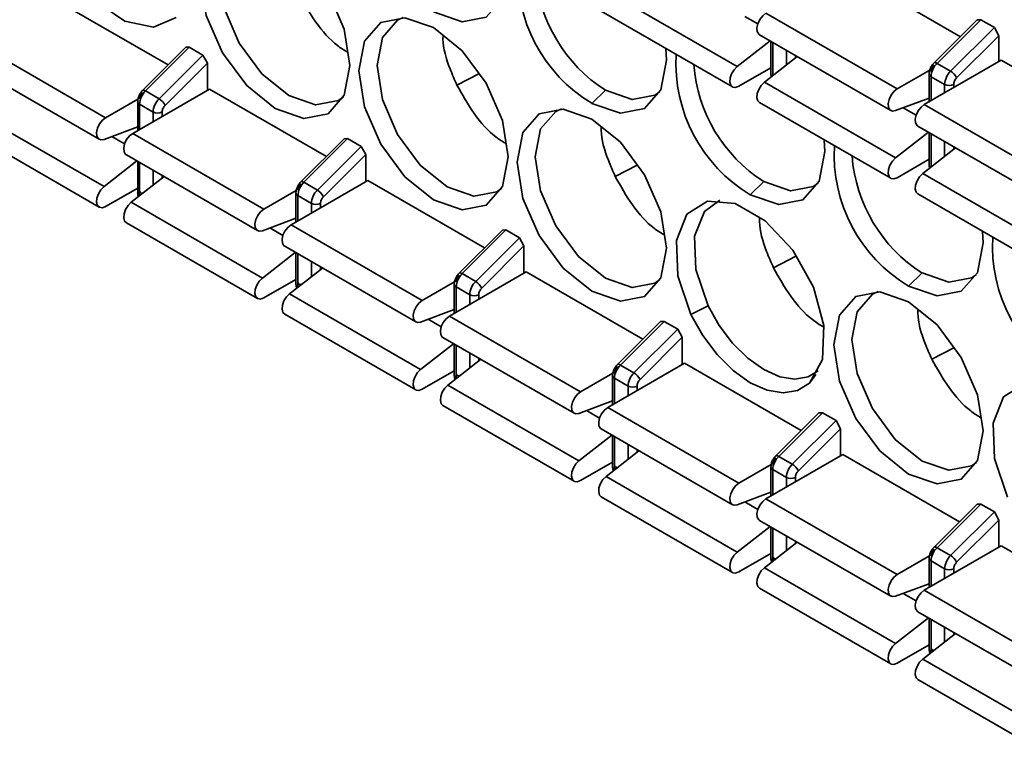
# Model space of a CAD drawing. Header units: millimetres. Extents: x 0 to 420, y 0 to 297.
# Tile 80 of 126: x 315.27 to 318.35, y 123.74 to 126.04. Entities that reach past the tile are written whole.
import ezdxf

# ---------------------------------------------------------------- set-up
doc = ezdxf.new("R2010")
doc.units = ezdxf.units.MM

msp = doc.modelspace()

# ---------------------------------------------------------------- linework, layer by layer
at = {"color": 7, "linetype": 'Continuous', "lineweight": 35}
for p, q in [((317.8479, 126.2035), (318.2153, 125.9914)), ((317.5177, 125.898), (317.1076, 126.1348)), ((315.3731, 126.1135), (315.7379, 125.9029)), ((317.0926, 126.0709), (317.5027, 125.8341)), ((317.6075, 126.0647), (318.0177, 125.828)), ((318.2681, 126.0441), (318.133, 125.9094)), ((318.2793, 126.0444), (318.1423, 125.9078)), ((318.2681, 126.0441), (318.2793, 126.0444)), ((318.2793, 126.0444), (318.3217, 126.0199)), ((318.3217, 126.0199), (318.1848, 125.8833)), ((318.3217, 126.0199), (318.3359, 125.9944)), ((317.5875, 125.9974), (317.9977, 125.7607)), ((318.2037, 125.8626), (318.3359, 125.9944)), ((318.3359, 125.9944), (318.3359, 125.9137)), ((315.1327, 125.9747), (315.5428, 125.7379)), ((315.7933, 125.9581), (315.6582, 125.8233)), ((315.8044, 125.9583), (315.6675, 125.8217)), ((315.7933, 125.9581), (315.8044, 125.9583)), ((315.8044, 125.9583), (315.8468, 125.9339)), ((317.5177, 125.898), (317.6204, 125.9784)), ((317.6229, 125.977), (317.6229, 125.8753)), ((315.8468, 125.9339), (315.7099, 125.7972)), ((315.8468, 125.9339), (315.861, 125.9083)), ((317.6026, 125.8491), (317.7053, 125.9294)), ((318.3429, 125.9178), (318.1025, 125.779)), ((318.3429, 125.9178), (318.7103, 125.7057)), ((315.1127, 125.9074), (315.5228, 125.6706)), ((315.7289, 125.7765), (315.861, 125.9083)), ((315.861, 125.9083), (315.861, 125.8236)), ((317.6229, 125.8939), (317.5227, 125.8361)), ((318.0177, 125.828), (318.1202, 125.8871)), ((318.1423, 125.9078), (318.1848, 125.8833)), ((316.7098, 125.8756), (316.6414, 125.84)), ((318.1179, 125.8745), (318.1179, 125.7878)), ((318.1237, 125.8663), (318.1661, 125.8418)), ((315.868, 125.8277), (315.6276, 125.6889)), ((315.868, 125.8277), (316.2329, 125.6171)), ((317.6026, 125.8491), (318.0127, 125.6123)), ((315.6439, 125.7963), (315.5428, 125.7379)), ((315.6675, 125.8217), (315.7099, 125.7972)), ((317.1055, 125.8237), (317.0631, 125.7829)), ((318.1179, 125.7994), (318.0127, 125.7603)), ((315.643, 125.7885), (315.643, 125.6978)), ((315.6488, 125.7803), (315.6913, 125.7558)), ((317.5875, 125.7851), (317.9977, 125.5484)), ((318.1025, 125.779), (318.5126, 125.5422)), ((315.5378, 125.5223), (315.1277, 125.759)), ((315.5378, 125.6702), (315.643, 125.7094)), ((318.0825, 125.7117), (318.4926, 125.4749)), ((315.1127, 125.6951), (315.5228, 125.4583)), ((315.6276, 125.6889), (316.0378, 125.4522)), ((316.2882, 125.6724), (316.1531, 125.5376)), ((316.2994, 125.6726), (316.1624, 125.536)), ((316.2882, 125.6724), (316.2994, 125.6726)), ((316.2994, 125.6726), (316.3418, 125.6481)), ((318.0127, 125.6123), (318.1154, 125.6927)), ((318.1179, 125.6913), (318.1179, 125.5896)), ((316.3418, 125.6481), (316.2049, 125.5115)), ((316.3418, 125.6481), (316.356, 125.6226)), ((318.0976, 125.5633), (318.2003, 125.6437)), ((315.6076, 125.6216), (316.0178, 125.3849)), ((316.2238, 125.4908), (316.356, 125.6226)), ((316.356, 125.6226), (316.356, 125.5379)), ((315.6405, 125.6026), (315.5378, 125.5223)), ((315.643, 125.6012), (315.643, 125.5036)), ((317.2048, 125.5899), (317.1363, 125.5543)), ((318.1179, 125.6082), (318.0177, 125.5503)), ((315.7254, 125.5536), (315.6227, 125.4733)), ((318.5077, 125.3266), (318.0976, 125.5633)), ((315.5428, 125.4603), (315.643, 125.5181)), ((315.6418, 125.5174), (315.643, 125.5167)), ((316.363, 125.542), (316.1226, 125.4032)), ((316.1624, 125.536), (316.2049, 125.5115)), ((316.363, 125.542), (316.7278, 125.3314)), ((317.6005, 125.538), (317.558, 125.4972)), ((316.1389, 125.5106), (316.0378, 125.4522)), ((316.138, 125.5027), (316.138, 125.412)), ((316.1438, 125.4945), (316.1862, 125.4701)), ((318.0825, 125.4994), (318.4926, 125.2626)), ((316.0328, 125.2365), (315.6227, 125.4733)), ((315.6076, 125.4093), (316.0178, 125.1726)), ((316.0328, 125.3845), (316.138, 125.4236)), ((316.1226, 125.4032), (316.5327, 125.1664)), ((316.7832, 125.3866), (316.6481, 125.2518)), ((316.7944, 125.3869), (316.6574, 125.2502)), ((316.7832, 125.3866), (316.7944, 125.3869)), ((316.7944, 125.3869), (316.8368, 125.3624)), ((316.1026, 125.3359), (316.5127, 125.0991)), ((316.8368, 125.3624), (316.6998, 125.2257)), ((316.7188, 125.205), (316.8509, 125.3368)), ((316.8368, 125.3624), (316.8509, 125.3368)), ((316.8509, 125.3368), (316.8509, 125.2521)), ((316.1355, 125.3169), (316.0328, 125.2365)), ((316.138, 125.3155), (316.138, 125.2178)), ((317.7008, 125.3047), (317.6313, 125.2685)), ((316.2204, 125.2679), (316.1177, 125.1875)), ((316.858, 125.2562), (316.6176, 125.1174)), ((316.6574, 125.2502), (316.6998, 125.2257)), ((316.858, 125.2562), (317.2228, 125.0456)), ((318.053, 125.2114), (318.0954, 125.2523)), ((316.0378, 125.1745), (316.138, 125.2324)), ((316.1367, 125.2317), (316.138, 125.231)), ((316.6339, 125.2248), (316.5327, 125.1664)), ((316.6329, 125.217), (316.6329, 125.1263)), ((316.6388, 125.2088), (316.6812, 125.1843)), ((316.5278, 124.9508), (316.1177, 125.1875)), ((317.4263, 125.1501), (317.3726, 125.1222)), ((316.1026, 125.1236), (316.5127, 124.8868)), ((316.5278, 125.0987), (316.6329, 125.1379)), ((316.6176, 125.1174), (317.0277, 124.8807)), ((317.2782, 125.1009), (317.1431, 124.9661)), ((317.2893, 125.1011), (317.1524, 124.9645)), ((317.2782, 125.1009), (317.2893, 125.1011)), ((317.2893, 125.1011), (317.3318, 125.0766)), ((317.3318, 125.0766), (317.1948, 124.94)), ((317.3318, 125.0766), (317.3459, 125.0511)), ((316.6305, 125.0311), (316.5278, 124.9508)), ((316.5976, 125.0501), (317.0077, 124.8134)), ((316.6329, 125.0297), (316.6329, 124.9321)), ((317.2138, 124.9193), (317.3459, 125.0511)), ((317.3459, 125.0511), (317.3459, 124.9664)), ((318.1947, 125.0184), (318.1263, 124.9828)), ((316.7153, 124.9822), (316.6126, 124.9018)), ((317.353, 124.9705), (317.1126, 124.8317)), ((317.1524, 124.9645), (317.1948, 124.94)), ((317.353, 124.9705), (317.7178, 124.7599)), ((316.6329, 124.9467), (316.5327, 124.8888)), ((316.6317, 124.9459), (316.6329, 124.9452)), ((317.0277, 124.8807), (317.1288, 124.9391)), ((317.0228, 124.665), (316.6126, 124.9018)), ((317.1279, 124.9312), (317.1279, 124.8406)), ((317.1338, 124.9231), (317.1762, 124.8986)), ((317.0228, 124.813), (317.1279, 124.8521)), ((316.5976, 124.8378), (317.0077, 124.6011)), ((317.1126, 124.8317), (317.5227, 124.5949)), ((317.7732, 124.8151), (317.6381, 124.6804)), ((317.7843, 124.8154), (317.6474, 124.6788)), ((317.7732, 124.8151), (317.7843, 124.8154)), ((317.7843, 124.8154), (317.8267, 124.7909)), ((317.8267, 124.7909), (317.6898, 124.6543)), ((317.8267, 124.7909), (317.8409, 124.7653)), ((317.0926, 124.7644), (317.5027, 124.5276)), ((317.7088, 124.6335), (317.8409, 124.7653)), ((317.8409, 124.7653), (317.8409, 124.6807)), ((317.1255, 124.7454), (317.0228, 124.665)), ((317.1279, 124.744), (317.1279, 124.6463)), ((317.2103, 124.6964), (317.1076, 124.616)), ((317.1279, 124.6609), (317.0277, 124.6031)), ((317.1267, 124.6602), (317.1279, 124.6595)), ((317.8479, 124.6847), (317.6075, 124.546)), ((317.6474, 124.6788), (317.6898, 124.6543)), ((317.8479, 124.6847), (318.2128, 124.4741)), ((317.6238, 124.6533), (317.5227, 124.5949)), ((317.6229, 124.6455), (317.6229, 124.5548)), ((317.6287, 124.6373), (317.6712, 124.6128)), ((317.5177, 124.3793), (317.1076, 124.616)), ((317.5177, 124.5273), (317.6229, 124.5664)), ((317.0926, 124.5521), (317.5027, 124.3153)), ((317.6075, 124.546), (318.0177, 124.3092)), ((318.2681, 124.5294), (318.133, 124.3946)), ((318.2793, 124.5296), (318.1423, 124.393)), ((318.3217, 124.5051), (318.1848, 124.3685)), ((318.2681, 124.5294), (318.2793, 124.5296)), ((318.2793, 124.5296), (318.3217, 124.5051)), ((318.3217, 124.5051), (318.3359, 124.4796)), ((317.5875, 124.4787), (317.9977, 124.2419)), ((318.2037, 124.3478), (318.3359, 124.4796)), ((318.3359, 124.4796), (318.3359, 124.3949)), ((317.6204, 124.4597), (317.5177, 124.3793)), ((317.6229, 124.4582), (317.6229, 124.3606)), ((317.7053, 124.4107), (317.6026, 124.3303)), ((318.3429, 124.399), (318.1025, 124.2602)), ((318.1423, 124.393), (318.1848, 124.3685)), ((318.3429, 124.399), (318.7077, 124.1884)), ((317.5227, 124.3173), (317.6229, 124.3752)), ((317.6217, 124.3745), (317.6229, 124.3737)), ((318.0177, 124.3092), (318.1188, 124.3676)), ((318.1179, 124.3597), (318.1179, 124.2691)), ((318.1237, 124.3516), (318.1661, 124.3271)), ((318.0127, 124.0935), (317.6026, 124.3303)), ((317.5875, 124.2664), (317.9977, 124.0296)), ((318.0127, 124.2415), (318.1179, 124.2806)), ((318.1025, 124.2602), (318.5126, 124.0235)), ((318.0825, 124.1929), (318.4926, 123.9562)), ((318.1154, 124.1739), (318.0127, 124.0935)), ((318.1179, 124.1725), (318.1179, 124.0748)), ((318.2003, 124.1249), (318.0976, 124.0446)), ((318.1179, 124.0894), (318.0177, 124.0316)), ((318.1166, 124.0887), (318.1179, 124.088)), ((318.5077, 123.8078), (318.0976, 124.0446)), ((318.0825, 123.9806), (318.4926, 123.7439))]:
    msp.add_line(p, q, dxfattribs=at)
at = {"color": 8, "linetype": 'Continuous', "lineweight": 35}
for p, q in [((317.5821, 126.0316), (317.5416, 126.0549)), ((317.6287, 125.8695), (317.6287, 125.9736)), ((317.6712, 125.9491), (317.6712, 125.9027)), ((317.6995, 125.9249), (317.6995, 125.9328)), ((318.1237, 125.7912), (318.1237, 125.8663)), ((318.1661, 125.8418), (318.1661, 125.8157)), ((318.1944, 125.832), (318.1944, 125.8418)), ((315.6488, 125.7012), (315.6488, 125.7803)), ((318.077, 125.7458), (318.0366, 125.7692)), ((315.6913, 125.7558), (315.6913, 125.7257)), ((315.7196, 125.742), (315.7196, 125.7558)), ((315.6022, 125.6558), (315.5617, 125.6791)), ((318.1237, 125.5838), (318.1237, 125.6879)), ((318.1661, 125.6634), (318.1661, 125.617)), ((318.1944, 125.6391), (318.1944, 125.6471)), ((315.6488, 125.4954), (315.6488, 125.5978)), ((315.6913, 125.5733), (315.6913, 125.5269)), ((315.7196, 125.5491), (315.7196, 125.557)), ((315.6501, 125.4947), (315.6488, 125.4954)), ((315.6489, 125.4938), (315.6488, 125.4954)), ((316.1438, 125.4154), (316.1438, 125.4945)), ((316.1862, 125.4701), (316.1862, 125.4399)), ((316.2145, 125.4563), (316.2145, 125.4701)), ((316.0971, 125.37), (316.0567, 125.3934)), ((316.1438, 125.2097), (316.1438, 125.3121)), ((316.1862, 125.2876), (316.1862, 125.2412)), ((316.2145, 125.2633), (316.2145, 125.2713)), ((316.145, 125.209), (316.1438, 125.2097)), ((316.1439, 125.208), (316.1438, 125.2097)), ((316.6388, 125.1297), (316.6388, 125.2088)), ((316.6812, 125.1843), (316.6812, 125.1542)), ((316.7095, 125.1705), (316.7095, 125.1843)), ((316.5921, 125.0843), (316.5517, 125.1076)), ((316.6388, 124.9239), (316.6388, 125.0263)), ((316.6812, 125.0019), (316.6812, 124.9555)), ((316.7095, 124.9776), (316.7095, 124.9855)), ((317.7639, 124.9349), (317.7435, 124.9081)), ((316.64, 124.9232), (316.6388, 124.9239)), ((316.6388, 124.9223), (316.6388, 124.9239)), ((317.1338, 124.8439), (317.1338, 124.9231)), ((317.1762, 124.8986), (317.1762, 124.8684)), ((317.2045, 124.8848), (317.2045, 124.8986)), ((317.0871, 124.7985), (317.0466, 124.8219)), ((317.1338, 124.6382), (317.1338, 124.7406)), ((317.1762, 124.7161), (317.1762, 124.6697)), ((317.2045, 124.6918), (317.2045, 124.6998)), ((317.135, 124.6375), (317.1338, 124.6382)), ((317.1338, 124.6365), (317.1338, 124.6382)), ((317.6287, 124.5582), (317.6287, 124.6373)), ((317.6712, 124.6128), (317.6712, 124.5827)), ((317.6995, 124.599), (317.6995, 124.6128)), ((317.5821, 124.5128), (317.5416, 124.5362)), ((317.6287, 124.3524), (317.6287, 124.4549)), ((317.6712, 124.4304), (317.6712, 124.384)), ((317.6995, 124.4061), (317.6995, 124.414)), ((317.63, 124.3517), (317.6287, 124.3524)), ((317.6288, 124.3508), (317.6287, 124.3524)), ((318.1237, 124.2725), (318.1237, 124.3516)), ((318.1661, 124.3271), (318.1661, 124.297)), ((318.1944, 124.3133), (318.1944, 124.3271)), ((318.077, 124.2271), (318.0366, 124.2504)), ((318.1237, 124.0667), (318.1237, 124.1691)), ((318.1661, 124.1446), (318.1661, 124.0982)), ((318.1944, 124.1204), (318.1944, 124.1283)), ((318.1249, 124.066), (318.1237, 124.0667)), ((318.1238, 124.0651), (318.1237, 124.0667))]:
    msp.add_line(p, q, dxfattribs=at)
at = {"color": 7, "linetype": 'Continuous', "lineweight": 35, "flags": 128}
for points in [[(315.7636, 126.0511), (315.6926, 126.0208), (315.6029, 126.0394), (315.5093, 126.104), (315.4268, 126.2039), (315.369, 126.323), (315.3451, 126.4419), (315.3592, 126.5412), (315.4088, 126.6048), (315.486, 126.6225), (315.5781, 126.5912)], [(316.0731, 125.7665), (315.9838, 125.8386), (315.9081, 125.9407), (315.8575, 126.0573), (315.8398, 126.1707), (315.8575, 126.2635), (315.9081, 126.3217), (315.9838, 126.3365), (316.0731, 126.3054), (316.1624, 126.2334), (316.2381, 126.1312), (316.2887, 126.0146), (316.3065, 125.9012), (316.2887, 125.8084), (316.2381, 125.7502), (316.1624, 125.7355), (316.0731, 125.7665)], [(315.9779, 126.3369), (315.9605, 126.3289), (315.913, 126.2742), (315.8963, 126.187), (315.913, 126.0805), (315.9605, 125.9709), (316.0317, 125.875), (316.1155, 125.8073)], [(316.7995, 126.2394), (316.8014, 126.2034), (316.7837, 126.1105), (316.7331, 126.0523), (316.6574, 126.0376), (316.5681, 126.0687)], [(316.5681, 125.4808), (316.4788, 125.5528), (316.4031, 125.6549), (316.3525, 125.7715), (316.3347, 125.8849), (316.3525, 125.9778), (316.4031, 126.036), (316.4788, 126.0507), (316.5681, 126.0197), (316.6574, 125.9476), (316.7331, 125.8455), (316.7837, 125.7289), (316.8014, 125.6155), (316.7837, 125.5226), (316.7331, 125.4644), (316.6574, 125.4497), (316.5681, 125.4808)], [(316.4729, 126.0512), (316.4555, 126.0432), (316.408, 125.9885), (316.3913, 125.9012), (316.408, 125.7947), (316.4555, 125.6852), (316.5266, 125.5893), (316.6105, 125.5216), (316.6944, 125.4924), (316.7655, 125.5062), (316.7811, 125.5173)], [(317.5875, 125.9974), (317.5851, 125.9992), (317.5804, 126.0073), (317.5794, 126.0187), (317.5822, 126.0319), (317.5884, 126.0451), (317.5973, 126.0566), (317.6075, 126.0647)], [(317.2944, 125.9536), (317.2964, 125.9177), (317.2786, 125.8248), (317.2281, 125.7666), (317.1524, 125.7519), (317.0631, 125.7829)], [(317.5227, 125.8361), (317.5124, 125.8324), (317.5036, 125.8336), (317.4973, 125.8396), (317.4945, 125.8496), (317.4955, 125.8622), (317.5002, 125.8756), (317.508, 125.8882), (317.5177, 125.898)], [(317.5875, 125.7851), (317.5822, 125.7907), (317.5794, 125.8006), (317.5804, 125.8132), (317.5851, 125.8267), (317.5928, 125.8392), (317.6026, 125.8491)], [(318.0127, 125.7603), (318.003, 125.7589), (317.9952, 125.7625), (317.9905, 125.7705), (317.9895, 125.7819), (317.9923, 125.7951), (317.9986, 125.8084), (318.0074, 125.8198), (318.0177, 125.828)], [(316.1155, 125.8073), (316.1994, 125.7782), (316.2705, 125.792), (316.2861, 125.803)], [(317.1055, 125.8237), (317.1894, 125.7946), (317.2605, 125.8084), (317.2761, 125.8194)], [(317.0631, 125.195), (316.9738, 125.2671), (316.8981, 125.3692), (316.8475, 125.4858), (316.8297, 125.5992), (316.8475, 125.692), (316.8981, 125.7503), (316.9738, 125.765), (317.0631, 125.7339), (317.1524, 125.6619), (317.2281, 125.5598), (317.2786, 125.4431), (317.2964, 125.3298), (317.2786, 125.2369), (317.2281, 125.1787), (317.1524, 125.164), (317.0631, 125.195)], [(316.9679, 125.7654), (316.9505, 125.7574), (316.903, 125.7027), (316.8863, 125.6155), (316.903, 125.509), (316.9505, 125.3995), (317.0216, 125.3035), (317.1055, 125.2358), (317.1894, 125.2067), (317.2605, 125.2205), (317.2761, 125.2315)], [(318.0825, 125.7117), (318.08, 125.7135), (318.0753, 125.7215), (318.0743, 125.7329), (318.0771, 125.7461), (318.0834, 125.7594), (318.0923, 125.7708), (318.1025, 125.779)], [(315.5428, 125.7379), (315.5325, 125.7298), (315.5237, 125.7183), (315.5174, 125.7051), (315.5146, 125.6919), (315.5156, 125.6805), (315.5203, 125.6724), (315.5281, 125.6689), (315.5378, 125.6702)], [(315.6276, 125.6889), (315.6174, 125.6808), (315.6085, 125.6693), (315.6023, 125.6561), (315.5995, 125.6429), (315.6005, 125.6315), (315.6052, 125.6234), (315.6076, 125.6216)], [(317.7894, 125.6679), (317.7914, 125.6319), (317.7736, 125.5391), (317.723, 125.4808), (317.6473, 125.4661), (317.558, 125.4972)], [(318.0177, 125.5503), (318.0074, 125.5466), (317.9986, 125.5479), (317.9923, 125.5539), (317.9895, 125.5639), (317.9905, 125.5764), (317.9952, 125.5899), (318.003, 125.6024), (318.0127, 125.6123)], [(318.0825, 125.4994), (318.0771, 125.5049), (318.0743, 125.5149), (318.0753, 125.5275), (318.08, 125.5409), (318.0878, 125.5534), (318.0976, 125.5633)], [(315.5378, 125.5223), (315.5281, 125.5124), (315.5203, 125.4998), (315.5156, 125.4864), (315.5146, 125.4738), (315.5174, 125.4638), (315.5237, 125.4578), (315.5325, 125.4566), (315.5428, 125.4603)], [(317.6005, 125.538), (317.6843, 125.5088), (317.7555, 125.5227), (317.7711, 125.5337)], [(315.6227, 125.4733), (315.6129, 125.4634), (315.6052, 125.4509), (315.6005, 125.4374), (315.5995, 125.4248), (315.6023, 125.4149), (315.6076, 125.4093)], [(317.3726, 125.1222), (317.3318, 125.2432), (317.3275, 125.3537), (317.3604, 125.436), (317.4251, 125.4769), (317.5112, 125.4697), (317.6049, 125.4157), (317.691, 125.3234), (317.7557, 125.2078), (317.7885, 125.0876), (317.7842, 124.982), (317.7435, 124.9081)], [(317.4629, 125.4797), (317.4148, 125.4449), (317.3839, 125.3676), (317.388, 125.2637), (317.4263, 125.1501)], [(316.0378, 125.4522), (316.0275, 125.444), (316.0187, 125.4326), (316.0124, 125.4193), (316.0096, 125.4061), (316.0106, 125.3947), (316.0153, 125.3867), (316.0231, 125.3831), (316.0328, 125.3845)], [(316.1226, 125.4032), (316.1124, 125.3951), (316.1035, 125.3836), (316.0972, 125.3703), (316.0944, 125.3571), (316.0954, 125.3457), (316.1002, 125.3377), (316.1026, 125.3359)], [(318.2844, 125.3821), (318.2864, 125.3462), (318.2686, 125.2533), (318.218, 125.1951), (318.1423, 125.1804), (318.053, 125.2114)], [(318.0954, 125.2523), (318.1793, 125.2231), (318.2504, 125.2369), (318.266, 125.248)], [(316.0328, 125.2365), (316.0231, 125.2266), (316.0153, 125.2141), (316.0106, 125.2006), (316.0096, 125.1881), (316.0124, 125.1781), (316.0187, 125.1721), (316.0275, 125.1708), (316.0378, 125.1745)], [(316.1177, 125.1875), (316.1079, 125.1776), (316.1002, 125.1651), (316.0954, 125.1517), (316.0944, 125.1391), (316.0972, 125.1291), (316.1026, 125.1236)], [(318.053, 124.6235), (317.9637, 124.6956), (317.888, 124.7977), (317.8374, 124.9143), (317.8197, 125.0277), (317.8374, 125.1206), (317.888, 125.1788), (317.9637, 125.1935), (318.053, 125.1624), (318.1423, 125.0904), (318.218, 124.9883), (318.2686, 124.8716), (318.2864, 124.7583), (318.2686, 124.6654), (318.218, 124.6072), (318.1423, 124.5925), (318.053, 124.6235)], [(317.9578, 125.194), (317.9404, 125.1859), (317.8929, 125.1313), (317.8762, 125.044), (317.8929, 124.9375), (317.9404, 124.828), (318.0116, 124.732), (318.0954, 124.6643)], [(316.5327, 125.1664), (316.5225, 125.1583), (316.5136, 125.1468), (316.5074, 125.1336), (316.5046, 125.1204), (316.5056, 125.109), (316.5103, 125.1009), (316.518, 125.0974), (316.5278, 125.0987)], [(317.4263, 125.1501), (317.4611, 125.0883), (317.5033, 125.0324), (317.5506, 124.9855), (317.6005, 124.9501), (317.6504, 124.9279), (317.6976, 124.9202), (317.7398, 124.9274), (317.7711, 124.9458)], [(316.6176, 125.1174), (316.6073, 125.1093), (316.5985, 125.0978), (316.5922, 125.0846), (316.5894, 125.0714), (316.5904, 125.06), (316.5951, 125.052), (316.5976, 125.0501)], [(317.7435, 124.9081), (317.7064, 124.8851), (317.6615, 124.8775), (317.6111, 124.8857), (317.558, 124.9093), (317.5049, 124.947), (317.4546, 124.9969), (317.4097, 125.0564), (317.3726, 125.1222)], [(316.5278, 124.9508), (316.518, 124.9409), (316.5103, 124.9284), (316.5056, 124.9149), (316.5046, 124.9023), (316.5074, 124.8924), (316.5136, 124.8863), (316.5225, 124.8851), (316.5327, 124.8888)], [(316.6126, 124.9018), (316.6029, 124.8919), (316.5951, 124.8794), (316.5904, 124.8659), (316.5894, 124.8533), (316.5922, 124.8434), (316.5976, 124.8378)], [(318.3625, 124.5507), (318.3218, 124.6717), (318.3175, 124.7822), (318.3503, 124.8646), (318.415, 124.9054), (318.5011, 124.8983), (318.5948, 124.8442), (318.6809, 124.7519), (318.7456, 124.6363), (318.7785, 124.5161), (318.7742, 124.4105), (318.7334, 124.3366)], [(317.0277, 124.8807), (317.0175, 124.8725), (317.0086, 124.8611), (317.0023, 124.8478), (316.9995, 124.8346), (317.0005, 124.8232), (317.0052, 124.8152), (317.013, 124.8116), (317.0228, 124.813)], [(317.1126, 124.8317), (317.1023, 124.8236), (317.0935, 124.8121), (317.0872, 124.7989), (317.0844, 124.7856), (317.0854, 124.7742), (317.0901, 124.7662), (317.0926, 124.7644)], [(317.0228, 124.665), (317.013, 124.6551), (317.0052, 124.6426), (317.0005, 124.6292), (316.9995, 124.6166), (317.0023, 124.6066), (317.0086, 124.6006), (317.0175, 124.5994), (317.0277, 124.6031)], [(318.0954, 124.6643), (318.1793, 124.6352), (318.2504, 124.649), (318.266, 124.6601)], [(317.1076, 124.616), (317.0979, 124.6062), (317.0901, 124.5936), (317.0854, 124.5802), (317.0844, 124.5676), (317.0872, 124.5576), (317.0926, 124.5521)], [(317.5227, 124.5949), (317.5124, 124.5868), (317.5036, 124.5753), (317.4973, 124.5621), (317.4945, 124.5489), (317.4955, 124.5375), (317.5002, 124.5295), (317.508, 124.5259), (317.5177, 124.5273)], [(317.6075, 124.546), (317.5973, 124.5378), (317.5884, 124.5264), (317.5822, 124.5131), (317.5794, 124.4999), (317.5804, 124.4885), (317.5851, 124.4805), (317.5875, 124.4787)], [(317.5177, 124.3793), (317.508, 124.3694), (317.5002, 124.3569), (317.4955, 124.3434), (317.4945, 124.3308), (317.4973, 124.3209), (317.5036, 124.3149), (317.5124, 124.3136), (317.5227, 124.3173)], [(317.6026, 124.3303), (317.5928, 124.3204), (317.5851, 124.3079), (317.5804, 124.2944), (317.5794, 124.2819), (317.5822, 124.2719), (317.5875, 124.2664)], [(318.0177, 124.3092), (318.0074, 124.3011), (317.9986, 124.2896), (317.9923, 124.2764), (317.9895, 124.2631), (317.9905, 124.2517), (317.9952, 124.2437), (318.003, 124.2401), (318.0127, 124.2415)], [(318.1025, 124.2602), (318.0923, 124.2521), (318.0834, 124.2406), (318.0771, 124.2274), (318.0743, 124.2142), (318.0753, 124.2028), (318.08, 124.1947), (318.0825, 124.1929)], [(318.0127, 124.0935), (318.003, 124.0837), (317.9952, 124.0711), (317.9905, 124.0577), (317.9895, 124.0451), (317.9923, 124.0351), (317.9986, 124.0291), (318.0074, 124.0279), (318.0177, 124.0316)], [(318.0976, 124.0446), (318.0878, 124.0347), (318.08, 124.0221), (318.0753, 124.0087), (318.0743, 123.9961), (318.0771, 123.9861), (318.0825, 123.9806)]]:
    msp.add_lwpolyline(points, dxfattribs=at)
at = {"color": 8, "linetype": 'Continuous', "lineweight": 35, "flags": 128}
for points in [[(318.133, 125.9094), (318.1337, 125.9099), (318.1353, 125.9102), (318.1373, 125.9099), (318.1397, 125.9091), (318.1423, 125.9078)], [(315.6582, 125.8233), (315.6589, 125.8238), (315.6604, 125.8241), (315.6624, 125.8239), (315.6648, 125.8231), (315.6675, 125.8217)], [(316.1531, 125.5376), (316.1538, 125.5381), (316.1554, 125.5384), (316.1574, 125.5382), (316.1598, 125.5373), (316.1624, 125.536)], [(316.6481, 125.2518), (316.6488, 125.2523), (316.6504, 125.2527), (316.6524, 125.2524), (316.6547, 125.2516), (316.6574, 125.2502)], [(317.1431, 124.9661), (317.1438, 124.9666), (317.1453, 124.9669), (317.1473, 124.9667), (317.1497, 124.9658), (317.1524, 124.9645)], [(317.6381, 124.6804), (317.6388, 124.6808), (317.6403, 124.6812), (317.6423, 124.6809), (317.6447, 124.6801), (317.6474, 124.6788)], [(318.133, 124.3946), (318.1337, 124.3951), (318.1353, 124.3954), (318.1373, 124.3952), (318.1397, 124.3944), (318.1423, 124.393)]]:
    msp.add_lwpolyline(points, dxfattribs=at)
at = {"color": 7, "linetype": 'Continuous', "lineweight": 35}
for centre, radius, start, end in [((317.3095, 126.1932), 0.4786, 176.6164, 239.0068), ((317.3646, 126.2272), 0.4795, 184.4754, 237.2864), ((317.8045, 125.9074), 0.4786, 176.6164, 239.0068), ((317.8596, 125.9414), 0.4795, 184.4754, 237.2864), ((318.1862, 125.8632), 0.0625, 134.5194, 177.1069), ((318.2286, 125.8387), 0.0625, 134.5194, 177.1069), ((318.1602, 125.8418), 0.0482, 25.5544, 59.4295), ((318.1803, 125.8691), 0.0307, 242.6119, 297.3875), ((315.7113, 125.7771), 0.0625, 134.5185, 177.1075), ((315.7537, 125.7526), 0.0625, 134.5185, 177.1075), ((315.6854, 125.7557), 0.0482, 25.5543, 59.4312), ((315.7054, 125.7831), 0.0307, 242.6119, 297.3875), ((318.2994, 125.6217), 0.4786, 176.6164, 239.0068), ((318.3546, 125.6557), 0.4795, 184.4754, 237.2864), ((316.2063, 125.4914), 0.0625, 134.5185, 177.1075), ((316.2487, 125.4669), 0.0625, 134.5185, 177.1075), ((316.1803, 125.47), 0.0482, 25.5543, 59.4312), ((316.2004, 125.4974), 0.0307, 242.6119, 297.3875), ((318.7944, 125.3359), 0.4786, 176.6164, 239.0068), ((316.7013, 125.2056), 0.0625, 134.5185, 177.1075), ((316.7437, 125.1812), 0.0625, 134.5185, 177.1075), ((316.6753, 125.1842), 0.0482, 25.5543, 59.4312), ((316.6954, 125.2116), 0.0307, 242.6119, 297.3875), ((317.1962, 124.9199), 0.0625, 134.5185, 177.1075), ((317.2387, 124.8954), 0.0625, 134.5185, 177.1075), ((317.1703, 124.8985), 0.0482, 25.5543, 59.4312), ((317.1903, 124.9259), 0.0307, 242.6119, 297.3875), ((317.6912, 124.6342), 0.0625, 134.5185, 177.1075), ((317.7336, 124.6097), 0.0625, 134.5185, 177.1075), ((317.6653, 124.6127), 0.0482, 25.5543, 59.4312), ((317.6853, 124.6401), 0.0307, 242.6119, 297.3875), ((318.1862, 124.3484), 0.0625, 134.5185, 177.1075), ((318.2286, 124.3239), 0.0625, 134.5185, 177.1075), ((318.1602, 124.327), 0.0482, 25.5543, 59.4312), ((318.1803, 124.3544), 0.0307, 242.6119, 297.3875)]:
    msp.add_arc(centre, radius, start, end, dxfattribs=at)
at = {"color": 8, "linetype": 'Continuous', "lineweight": 35}
for centre, radius, start, end in [((317.6323, 125.8761), 0.0094, 184.7136, 236.7845), ((318.1271, 125.8749), 0.00922, 182.6067, 248.6905), ((315.653, 125.7895), 0.0101, 185.7259, 245.61), ((318.1272, 125.5904), 0.0094, 184.7136, 236.7845), ((315.653, 125.5046), 0.0101, 185.6935, 245.6233), ((316.148, 125.5037), 0.0101, 185.6965, 245.6279), ((316.148, 125.2188), 0.0101, 185.6935, 245.6233), ((316.6429, 125.218), 0.0101, 185.6965, 245.6279), ((316.6429, 124.9331), 0.0101, 185.6935, 245.6233), ((317.1379, 124.9322), 0.0101, 185.6965, 245.6279), ((317.1379, 124.6473), 0.0101, 185.6935, 245.6233), ((317.6329, 124.6465), 0.0101, 185.6965, 245.6279), ((317.6329, 124.3616), 0.0101, 185.6935, 245.6233), ((318.1271, 124.3602), 0.00922, 182.6067, 248.6905), ((318.1279, 124.0758), 0.0101, 185.6935, 245.6233)]:
    msp.add_arc(centre, radius, start, end, dxfattribs=at)
at = {"color": 7, "linetype": 'Continuous', "lineweight": 35}
for points, knots in [([(316.1464, 126.1257), (316.1633, 126.0954), (316.1971, 126.0346), (316.2536, 125.9708), (316.2889, 125.9491), (316.2997, 125.9425)], [0, 0, 0, 0, 0.410479, 0.820973, 1, 1, 1, 1]), ([(316.598, 125.9971), (316.5978, 125.9927), (316.596, 125.9607), (316.6126, 125.9044), (316.6339, 125.8567), (316.6413, 125.84)], [0, 0, 0, 0, 0.0936825, 0.6815934, 1, 1, 1, 1]), ([(318.1333, 125.9096), (318.1312, 125.9072), (318.1269, 125.9024), (318.1219, 125.8932), (318.1185, 125.8834), (318.1181, 125.8774), (318.1179, 125.8745)], [0, 0, 0, 0, 0.241219, 0.496153, 0.75308, 1, 1, 1, 1]), ([(318.133, 125.9034), (318.1317, 125.9019), (318.1291, 125.899), (318.1261, 125.8936), (318.1241, 125.8879), (318.1238, 125.8844), (318.1237, 125.8827)], [0, 0, 0, 0, 0.24859, 0.499985, 0.748801, 1, 1, 1, 1]), ([(317.6229, 125.8753), (317.623, 125.8729), (317.6231, 125.8697), (317.6241, 125.8668), (317.6244, 125.8661)], [0, 0, 0, 0, 0.766898, 1, 1, 1, 1]), ([(318.1944, 125.8418), (318.1946, 125.8436), (318.1948, 125.847), (318.1968, 125.8527), (318.1998, 125.8582), (318.2024, 125.8611), (318.2037, 125.8626)], [0, 0, 0, 0, 0.248204, 0.499731, 0.748435, 1, 1, 1, 1]), ([(316.6414, 125.84), (316.6583, 125.8096), (316.692, 125.7489), (316.7485, 125.685), (316.7839, 125.6633), (316.7946, 125.6567)], [0, 0, 0, 0, 0.410479, 0.820973, 1, 1, 1, 1]), ([(315.6584, 125.8236), (315.6563, 125.8212), (315.652, 125.8164), (315.647, 125.8071), (315.6436, 125.7974), (315.6432, 125.7914), (315.643, 125.7885)], [0, 0, 0, 0, 0.241214, 0.496154, 0.75308, 1, 1, 1, 1]), ([(315.6582, 125.8173), (315.6568, 125.8159), (315.6542, 125.813), (315.6513, 125.8075), (315.6492, 125.8018), (315.649, 125.7984), (315.6488, 125.7966)], [0, 0, 0, 0, 0.248569, 0.499923, 0.748828, 1, 1, 1, 1]), ([(315.7196, 125.7558), (315.7197, 125.7575), (315.7199, 125.761), (315.722, 125.7666), (315.7249, 125.7721), (315.7275, 125.775), (315.7289, 125.7765)], [0, 0, 0, 0, 0.2482014, 0.4997132, 0.7484369, 1, 1, 1, 1]), ([(317.093, 125.7114), (317.0928, 125.707), (317.0909, 125.675), (317.1076, 125.6187), (317.1289, 125.571), (317.1363, 125.5543)], [0, 0, 0, 0, 0.0936825, 0.6815934, 1, 1, 1, 1]), ([(318.1179, 125.5896), (318.1179, 125.5871), (318.118, 125.5839), (318.1191, 125.581), (318.1194, 125.5804)], [0, 0, 0, 0, 0.766898, 1, 1, 1, 1]), ([(317.1363, 125.5543), (317.1532, 125.5239), (317.187, 125.4632), (317.2435, 125.3993), (317.2789, 125.3776), (317.2896, 125.371)], [0, 0, 0, 0, 0.410479, 0.820973, 1, 1, 1, 1]), ([(316.1534, 125.5378), (316.1513, 125.5355), (316.147, 125.5306), (316.142, 125.5214), (316.1386, 125.5117), (316.1382, 125.5057), (316.138, 125.5027)], [0, 0, 0, 0, 0.241214, 0.496154, 0.75308, 1, 1, 1, 1]), ([(316.1531, 125.5316), (316.1518, 125.5301), (316.1492, 125.5272), (316.1462, 125.5218), (316.1442, 125.5161), (316.1439, 125.5126), (316.1438, 125.5109)], [0, 0, 0, 0, 0.248596, 0.500001, 0.748802, 1, 1, 1, 1]), ([(315.643, 125.5036), (315.6431, 125.5011), (315.6433, 125.4968), (315.6449, 125.4929), (315.6456, 125.4912)], [0, 0, 0, 0, 0.562657, 1, 1, 1, 1]), ([(315.6488, 125.5117), (315.649, 125.5101), (315.6492, 125.507), (315.6512, 125.5036), (315.6542, 125.5016), (315.6568, 125.5017), (315.6582, 125.5018)], [0, 0, 0, 0, 0.2485718, 0.4999351, 0.7488297, 1, 1, 1, 1]), ([(316.2145, 125.4701), (316.2147, 125.4718), (316.2149, 125.4753), (316.2169, 125.4809), (316.2199, 125.4864), (316.2225, 125.4893), (316.2238, 125.4908)], [0, 0, 0, 0, 0.2482014, 0.4997132, 0.7484369, 1, 1, 1, 1]), ([(317.588, 125.4262), (317.5877, 125.4216), (317.5859, 125.3895), (317.6026, 125.3329), (317.6238, 125.2853), (317.6313, 125.2685)], [0, 0, 0, 0, 0.097342, 0.682879, 1, 1, 1, 1]), ([(316.6484, 125.2521), (316.6463, 125.2497), (316.642, 125.2449), (316.637, 125.2357), (316.6336, 125.2259), (316.6331, 125.2199), (316.6329, 125.217)], [0, 0, 0, 0, 0.241214, 0.496154, 0.75308, 1, 1, 1, 1]), ([(316.6481, 125.2458), (316.6468, 125.2444), (316.6442, 125.2415), (316.6412, 125.236), (316.6391, 125.2303), (316.6389, 125.2269), (316.6388, 125.2251)], [0, 0, 0, 0, 0.248596, 0.500001, 0.748802, 1, 1, 1, 1]), ([(317.6313, 125.2685), (317.6482, 125.2381), (317.682, 125.1774), (317.7393, 125.1128), (317.7755, 125.0906), (317.7871, 125.0835)], [0, 0, 0, 0, 0.404703, 0.80942, 1, 1, 1, 1]), ([(316.138, 125.2178), (316.1381, 125.2154), (316.1383, 125.211), (316.1399, 125.2071), (316.1405, 125.2054)], [0, 0, 0, 0, 0.562657, 1, 1, 1, 1]), ([(316.1438, 125.226), (316.1439, 125.2244), (316.1442, 125.2212), (316.1462, 125.2179), (316.1492, 125.2158), (316.1518, 125.2159), (316.1531, 125.216)], [0, 0, 0, 0, 0.248599, 0.499997, 0.748813, 1, 1, 1, 1]), ([(316.7095, 125.1843), (316.7096, 125.186), (316.7099, 125.1895), (316.7119, 125.1952), (316.7148, 125.2006), (316.7175, 125.2036), (316.7188, 125.205)], [0, 0, 0, 0, 0.2482014, 0.4997132, 0.7484369, 1, 1, 1, 1]), ([(318.083, 125.1399), (318.0827, 125.1355), (318.0809, 125.1035), (318.0975, 125.0472), (318.1188, 124.9995), (318.1263, 124.9828)], [0, 0, 0, 0, 0.0936825, 0.6815934, 1, 1, 1, 1]), ([(317.1434, 124.9663), (317.1413, 124.964), (317.1369, 124.9591), (317.1319, 124.9499), (317.1285, 124.9402), (317.1281, 124.9342), (317.1279, 124.9312)], [0, 0, 0, 0, 0.241214, 0.496154, 0.75308, 1, 1, 1, 1]), ([(318.1263, 124.9828), (318.1432, 124.9524), (318.177, 124.8917), (318.2335, 124.8278), (318.2688, 124.8061), (318.2796, 124.7995)], [0, 0, 0, 0, 0.410479, 0.820973, 1, 1, 1, 1]), ([(316.6329, 124.9321), (316.6331, 124.9296), (316.6333, 124.9253), (316.6348, 124.9214), (316.6355, 124.9197)], [0, 0, 0, 0, 0.562657, 1, 1, 1, 1]), ([(316.6388, 124.9402), (316.6389, 124.9387), (316.6392, 124.9355), (316.6412, 124.9322), (316.6441, 124.9301), (316.6468, 124.9302), (316.6481, 124.9303)], [0, 0, 0, 0, 0.248599, 0.499997, 0.748813, 1, 1, 1, 1]), ([(317.1431, 124.9601), (317.1418, 124.9587), (317.1391, 124.9557), (317.1362, 124.9503), (317.1341, 124.9446), (317.1339, 124.9411), (317.1338, 124.9394)], [0, 0, 0, 0, 0.248596, 0.500001, 0.748802, 1, 1, 1, 1]), ([(317.2045, 124.8986), (317.2046, 124.9003), (317.2048, 124.9038), (317.2069, 124.9094), (317.2098, 124.9149), (317.2125, 124.9178), (317.2138, 124.9193)], [0, 0, 0, 0, 0.2482014, 0.4997132, 0.7484369, 1, 1, 1, 1]), ([(317.6383, 124.6806), (317.6362, 124.6782), (317.6319, 124.6734), (317.6269, 124.6642), (317.6235, 124.6544), (317.6231, 124.6484), (317.6229, 124.6455)], [0, 0, 0, 0, 0.241214, 0.496154, 0.75308, 1, 1, 1, 1]), ([(317.638, 124.6744), (317.6367, 124.6729), (317.6341, 124.67), (317.6312, 124.6645), (317.6291, 124.6589), (317.6289, 124.6554), (317.6287, 124.6536)], [0, 0, 0, 0, 0.248596, 0.500001, 0.748802, 1, 1, 1, 1]), ([(317.1279, 124.6463), (317.128, 124.6439), (317.1283, 124.6395), (317.1298, 124.6356), (317.1305, 124.634)], [0, 0, 0, 0, 0.562657, 1, 1, 1, 1]), ([(317.1338, 124.6545), (317.1339, 124.6529), (317.1341, 124.6497), (317.1362, 124.6464), (317.1391, 124.6443), (317.1418, 124.6445), (317.1431, 124.6445)], [0, 0, 0, 0, 0.248599, 0.499997, 0.748813, 1, 1, 1, 1]), ([(317.6995, 124.6128), (317.6996, 124.6145), (317.6998, 124.618), (317.7019, 124.6237), (317.7048, 124.6292), (317.7074, 124.6321), (317.7088, 124.6335)], [0, 0, 0, 0, 0.2482014, 0.4997132, 0.7484369, 1, 1, 1, 1]), ([(318.1333, 124.3948), (318.1312, 124.3925), (318.1269, 124.3877), (318.1219, 124.3784), (318.1185, 124.3687), (318.1181, 124.3627), (318.1179, 124.3597)], [0, 0, 0, 0, 0.241214, 0.496154, 0.75308, 1, 1, 1, 1]), ([(318.133, 124.3886), (318.1317, 124.3872), (318.1291, 124.3842), (318.1261, 124.3788), (318.1241, 124.3731), (318.1238, 124.3696), (318.1237, 124.3679)], [0, 0, 0, 0, 0.248596, 0.500001, 0.748802, 1, 1, 1, 1]), ([(317.6229, 124.3606), (317.623, 124.3581), (317.6232, 124.3538), (317.6248, 124.3499), (317.6255, 124.3482)], [0, 0, 0, 0, 0.562657, 1, 1, 1, 1]), ([(317.6287, 124.3688), (317.6289, 124.3672), (317.6291, 124.364), (317.6311, 124.3607), (317.6341, 124.3586), (317.6367, 124.3587), (317.638, 124.3588)], [0, 0, 0, 0, 0.248599, 0.499997, 0.748813, 1, 1, 1, 1]), ([(318.1944, 124.3271), (318.1946, 124.3288), (318.1948, 124.3323), (318.1968, 124.3379), (318.1998, 124.3434), (318.2024, 124.3463), (318.2037, 124.3478)], [0, 0, 0, 0, 0.2482014, 0.4997132, 0.7484369, 1, 1, 1, 1]), ([(318.1179, 124.0748), (318.118, 124.0724), (318.1182, 124.068), (318.1198, 124.0642), (318.1204, 124.0625)], [0, 0, 0, 0, 0.562597, 1, 1, 1, 1]), ([(318.1237, 124.083), (318.1238, 124.0814), (318.1241, 124.0782), (318.1261, 124.0749), (318.1291, 124.0728), (318.1317, 124.073), (318.133, 124.073)], [0, 0, 0, 0, 0.248599, 0.499997, 0.748813, 1, 1, 1, 1])]:
    msp.add_open_spline(points, degree=3, knots=knots, dxfattribs=at)

doc.saveas('drawing.dxf')
